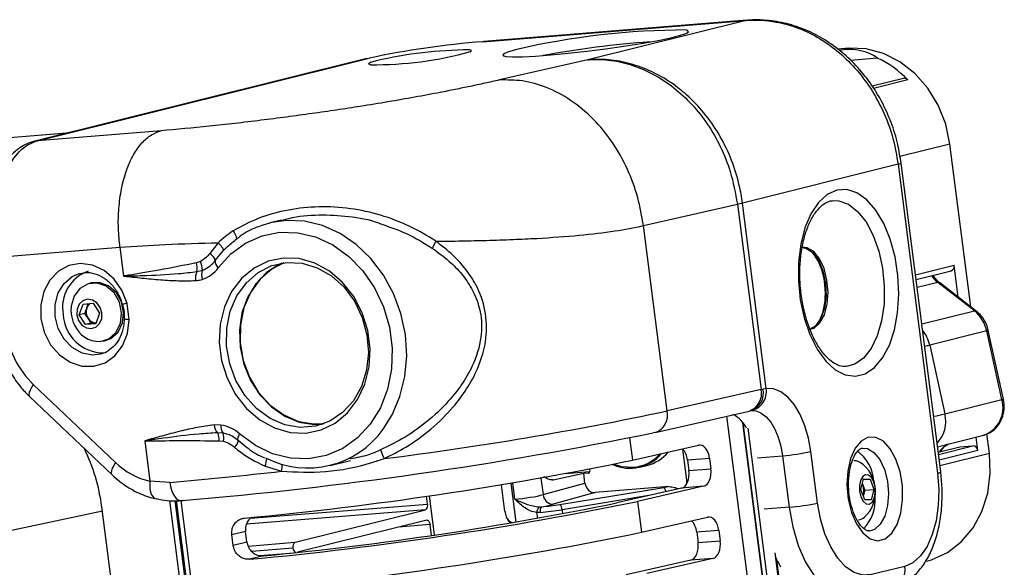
# Model space of a CAD drawing. Header units: millimetres. Extents: x 9 to 583, y 10 to 410.
# Tile 56 of 122: x 277 to 296, y 126 to 137. Entities that reach past the tile are written whole.
import ezdxf

# ---------------------------------------------------------------- set-up
doc = ezdxf.new("R2010")
doc.units = ezdxf.units.MM

msp = doc.modelspace()

# ---------------------------------------------------------------- linework, layer by layer
at = {"color": 7, "linetype": 'Continuous', "lineweight": 25}
for p, q in [((285.6311, 136.2544), (290.6843, 136.6616)), ((290.7028, 136.6646), (285.6496, 136.2575)), ((290.6843, 136.6616), (287.649, 135.9059)), ((290.7028, 136.6646), (290.6843, 136.6616)), ((285.6496, 136.2575), (285.6311, 136.2544)), ((292.6598, 136.127), (292.4482, 136.11)), ((292.4708, 136.0942), (292.5555, 136.1011)), ((292.5555, 136.1011), (292.6598, 136.127)), ((283.4005, 135.9304), (277.0274, 134.3436)), ((277.0735, 134.3512), (283.4466, 135.9379)), ((283.4005, 135.9304), (283.4466, 135.9379)), ((283.524, 135.8125), (283.5229, 135.8126)), ((287.649, 135.9059), (285.9489, 135.5181)), ((293.2121, 135.9365), (292.6904, 135.8945)), ((293.711, 135.547), (293.1079, 135.3968)), ((277.639, 134.4959), (185.5669, 127.0769)), ((279.4496, 134.5426), (277.0735, 134.3512)), ((277.0274, 134.3436), (277.0735, 134.3512)), ((294.9996, 131.1611), (294.6003, 134.2846)), ((293.6048, 133.8988), (290.615, 133.1544)), ((293.6048, 133.8988), (294.3635, 127.9636)), ((294.4228, 127.9871), (293.664, 133.9223)), ((288.7137, 132.7198), (290.5177, 133.1312)), ((290.5177, 133.1312), (290.9729, 129.5701)), ((291.0706, 129.5906), (290.615, 133.1544)), ((292.3049, 133.1933), (292.3372, 133.1983)), ((292.3283, 133.1986), (292.3557, 133.2017)), ((281.7653, 132.8273), (281.5395, 132.7711)), ((289.1689, 129.1586), (288.7137, 132.7198)), ((280.5482, 132.3909), (280.3847, 132.186)), ((276.2834, 132.1131), (278.6595, 132.3045)), ((278.6595, 132.3045), (278.7303, 131.7506)), ((280.4893, 132.0503), (280.6389, 132.2321)), ((280.2042, 132.0332), (280.1299, 132.0073)), ((277.8747, 131.7975), (277.8957, 131.8032)), ((280.1398, 131.8372), (280.2424, 131.8616)), ((293.9499, 131.6863), (294.6224, 131.8537)), ((294.7607, 131.3462), (294.6826, 131.9575)), ((278.1078, 131.619), (278.0681, 131.6091)), ((295.0709, 131.0823), (294.366, 131.6283)), ((295.1068, 131.0781), (294.4019, 131.6241)), ((277.8785, 131.0073), (277.9506, 131.213)), ((277.9506, 131.213), (278.1455, 131.2287)), ((277.987, 131.0343), (278.0231, 131.1371)), ((278.0231, 131.1371), (278.0525, 131.2212)), ((278.1455, 131.2287), (278.2682, 131.0387)), ((278.8379, 130.9092), (278.7973, 131.2269)), ((277.987, 131.0343), (277.8785, 131.0073)), ((278.0012, 130.8173), (277.8785, 131.0073)), ((278.0483, 130.9393), (277.987, 131.0343)), ((278.1097, 130.8443), (278.0483, 130.9393)), ((278.2682, 131.0387), (278.1961, 130.833)), ((278.1097, 130.8443), (278.0012, 130.8173)), ((278.1961, 130.833), (278.0012, 130.8173)), ((278.2027, 130.8518), (278.1097, 130.8443)), ((295.3068, 130.698), (294.2116, 130.4253)), ((295.5961, 129.378), (295.3068, 130.698)), ((295.6262, 129.3866), (295.337, 130.7066)), ((278.3436, 130.5029), (278.3832, 130.5127)), ((294.2116, 130.4253), (294.5008, 129.1053)), ((278.5753, 128.1689), (276.9953, 129.669)), ((290.9729, 129.5701), (289.1689, 129.1586)), ((291.0706, 129.5906), (291.0108, 129.5789)), ((276.9285, 129.4309), (278.5085, 127.9308)), ((294.5008, 129.1053), (295.5961, 129.378)), ((288.9398, 128.7461), (290.7438, 129.1576)), ((290.7438, 129.1576), (290.7768, 129.1652)), ((290.3102, 129.0587), (292.4631, 112.2173)), ((280.5986, 128.889), (280.4666, 128.8906)), ((290.6219, 128.9358), (292.7495, 112.2931)), ((292.7512, 112.302), (290.6253, 128.9315)), ((292.8609, 112.111), (290.7237, 128.8284)), ((280.6422, 128.734), (280.5357, 128.74)), ((288.9398, 128.7461), (288.9015, 128.7404)), ((294.3607, 128.4729), (295.2454, 128.6932)), ((295.1378, 128.3964), (295.1044, 128.658)), ((295.3591, 128.3494), (295.312, 128.7177)), ((279.135, 128.5851), (279.2344, 127.8077)), ((280.5673, 128.5859), (280.6463, 128.5754)), ((288.5019, 128.2133), (289.7686, 128.5022)), ((292.8983, 128.4435), (292.9216, 128.4471)), ((294.3744, 128.3652), (294.7876, 128.4681)), ((294.7876, 128.4681), (295.0408, 128.4885)), ((282.6992, 128.1133), (283.0889, 128.2103)), ((289.9851, 128.2462), (289.5616, 128.2121)), ((289.5616, 128.2121), (289.5869, 128.0142)), ((289.9851, 128.2462), (290.0104, 128.0484)), ((291.3858, 128.2997), (291.5122, 127.3105)), ((292.0584, 127.3896), (291.9319, 128.3788)), ((281.4466, 128.098), (281.7634, 128.0008)), ((287.6769, 128.0398), (287.6814, 128.0046)), ((288.1474, 128.1355), (288.2748, 128.0964)), ((288.6465, 128.0788), (288.7821, 128.1126)), ((289.5869, 128.0142), (290.0104, 128.0484)), ((287.5684, 127.9555), (286.9821, 127.8316)), ((287.681, 127.9901), (287.2188, 127.9528)), ((287.6527, 127.9623), (287.5684, 127.9555)), ((287.5915, 127.7746), (287.5684, 127.9555)), ((292.8921, 127.6524), (292.9424, 127.8517)), ((292.9397, 127.8413), (293.0656, 127.8515)), ((292.9424, 127.8517), (293.0656, 127.8515)), ((293.0656, 127.8515), (293.1386, 127.6518)), ((279.6153, 127.7855), (279.2344, 127.8077)), ((285.9816, 127.7401), (286.047, 127.2283)), ((286.7867, 127.5511), (287.5915, 127.7746)), ((287.1088, 127.3637), (289.1054, 127.6895)), ((289.2041, 127.7047), (287.7855, 127.5903)), ((289.4462, 127.6767), (288.2054, 127.3937)), ((289.8698, 127.7109), (288.603, 127.4219)), ((289.8698, 127.7109), (289.4462, 127.6767)), ((292.9651, 127.4527), (292.8921, 127.6524)), ((292.9266, 127.7375), (292.9185, 127.7572)), ((292.9189, 127.7585), (292.9266, 127.7375)), ((292.9266, 127.7375), (292.9631, 127.6376)), ((292.9631, 127.6376), (293.1386, 127.6518)), ((293.1386, 127.6518), (293.0883, 127.4524)), ((284.5658, 127.3713), (284.5464, 127.523)), ((284.5993, 127.5305), (284.6956, 126.7767)), ((287.7855, 127.5903), (286.9807, 127.3669)), ((292.9363, 127.5316), (292.938, 127.5379)), ((292.938, 127.5379), (292.9363, 127.5314)), ((292.9631, 127.6376), (292.938, 127.5379)), ((286.1395, 66.0859), (278.3117, 127.3174)), ((287.2277, 67.9097), (279.6178, 127.4375)), ((279.7141, 127.4385), (287.2516, 68.4774)), ((287.2605, 68.6533), (279.7455, 127.4388)), ((286.7144, 127.3162), (286.7611, 127.3185)), ((288.603, 127.4219), (288.6789, 126.8284)), ((293.0883, 127.4524), (292.9651, 127.4527)), ((282.023, 126.6361), (284.5263, 127.2594)), ((286.7331, 127.2078), (286.6687, 127.2063)), ((288.6789, 126.8284), (289.9456, 127.1173)), ((284.5516, 127.0616), (282.0685, 126.4433)), ((284.6428, 126.7691), (284.6164, 126.9756)), ((281.0735, 126.8416), (280.8093, 126.7759)), ((280.8346, 126.578), (280.8093, 126.7759)), ((281.0988, 126.6438), (281.0735, 126.8416)), ((290.1622, 126.8613), (289.7387, 126.8272)), ((289.7387, 126.8272), (289.7639, 126.6294)), ((290.1622, 126.8613), (290.1875, 126.6635)), ((280.8346, 126.578), (281.0988, 126.6438)), ((289.7639, 126.6294), (290.1875, 126.6635)), ((281.4202, 126.375), (281.1537, 126.3086)), ((281.3388, 126.3807), (281.9351, 126.4288)), ((290.0468, 126.326), (288.7801, 126.0371)), ((290.0468, 126.326), (289.6233, 126.2919)), ((294.1013, 104.2138), (291.2727, 126.3397)), ((289.6233, 126.2919), (288.3825, 126.0088)), ((293.7314, 126.1731), (293.0952, 126.0147))]:
    msp.add_line(p, q, dxfattribs=at)
at = {"color": 8, "linetype": 'Continuous', "lineweight": 25}
for p, q in [((293.7894, 135.5211), (293.1321, 135.3575)), ((277.6345, 134.4948), (185.5577, 127.0754)), ((294.6003, 134.2846), (293.64, 134.0455)), ((293.9389, 131.7724), (294.6826, 131.9575)), ((294.366, 131.6283), (293.9699, 131.5297)), ((294.0593, 130.8304), (295.0709, 131.0823)), ((288.4471, 128.6413), (288.5019, 128.2133)), ((289.5451, 127.8304), (289.4692, 128.4245)), ((294.3797, 128.3239), (295.0408, 128.4885)), ((290.9039, 128.2609), (291.3858, 128.2997)), ((295.1378, 128.3964), (294.3941, 128.2112)), ((294.4068, 128.1123), (295.3591, 128.3494)), ((286.7461, 127.8682), (286.7867, 127.5511)), ((287.6809, 127.99), (287.2178, 127.9526)), ((287.6527, 127.9623), (287.6599, 127.9638)), ((286.1657, 127.77), (286.2616, 127.0198)), ((286.2455, 127.4627), (286.2054, 127.7766)), ((288.8195, 127.5338), (287.1505, 127.2614)), ((279.8306, 127.4396), (287.2873, 69.1109)), ((281.169, 127.0976), (284.5658, 127.3713)), ((291.5122, 127.3105), (291.0304, 127.2717)), ((275.4005, 126.6187), (278.322, 127.2369)), ((284.5263, 127.2594), (281.0903, 126.9825)), ((286.6833, 127.0924), (286.6687, 127.2063)), ((287.1505, 127.2614), (287.161, 127.1793)), ((284.6164, 126.9756), (284.0103, 126.9268)), ((281.1221, 126.5635), (282.023, 126.6361)), ((281.9835, 126.5242), (281.1899, 126.4603)), ((294.0859, 104.2125), (291.2449, 126.4353))]:
    msp.add_line(p, q, dxfattribs=at)
at = {"color": 7, "linetype": 'Continuous', "lineweight": 25, "flags": 128}
for points in [[(286.0355, 135.9807), (286.0716, 135.9725), (286.1983, 135.9631), (286.3906, 135.9645), (286.6405, 135.9766), (286.9378, 135.999), (287.2703, 136.0306), (287.6245, 136.0703), (287.9858, 136.1163), (288.3394, 136.1668), (288.6708, 136.2198), (288.9666, 136.273), (289.2145, 136.3243), (289.4044, 136.3716), (289.5286, 136.4129), (289.5568, 136.4264)], [(294.6003, 134.2846), (294.5186, 134.668), (294.3751, 135.0314), (294.1754, 135.3608), (293.9272, 135.6437), (293.64, 135.8692), (293.3249, 136.0285), (292.9939, 136.1155), (292.6598, 136.127)], [(292.4253, 133.401), (292.241, 133.3175), (292.0736, 133.1645), (291.9299, 132.9483), (291.8157, 132.6778), (291.7359, 132.3639), (291.6936, 132.0196), (291.6906, 131.659), (291.727, 131.2968), (291.8012, 130.9479), (291.9104, 130.6264), (292.05, 130.3457), (292.2142, 130.1172), (292.3964, 129.9502), (292.5891, 129.8516), (292.7845, 129.8254), (292.9744, 129.8726), (293.1512, 129.9915), (293.3076, 130.177), (293.4372, 130.4216), (293.5346, 130.7154), (293.596, 131.0461), (293.6188, 131.4004), (293.602, 131.7637), (293.5464, 132.1211), (293.4542, 132.458), (293.3292, 132.7606), (293.1765, 133.0166), (293.0024, 133.2154), (292.814, 133.3489), (292.619, 133.4116), (292.4253, 133.401)], [(280.549, 131.9104), (280.7903, 132.1779), (281.0736, 132.3849), (281.3892, 132.5244), (281.7263, 132.5916), (282.0733, 132.5842), (282.4183, 132.5024), (282.7494, 132.349), (283.0554, 132.1294), (283.3257, 131.8509), (283.551, 131.5233), (283.7237, 131.1577), (283.8377, 130.7667), (283.8892, 130.3637), (283.8765, 129.9624), (283.7999, 129.5767), (283.662, 129.2198), (283.4677, 128.904), (283.2236, 128.64), (282.938, 128.437), (282.6207, 128.3018), (282.2827, 128.2392), (281.9355, 128.2512), (281.591, 128.3375), (281.2611, 128.4951), (280.957, 128.7186)], [(280.8326, 132.6188), (280.853, 132.5849), (280.8706, 132.5524), (280.8846, 132.5227), (280.8946, 132.4969), (280.9001, 132.4763), (280.9008, 132.4616), (280.8967, 132.4534), (280.8881, 132.4521)], [(291.7529, 132.3027), (291.8311, 132.2898), (291.9611, 132.2073), (292.0752, 132.0564), (292.1622, 131.8519), (292.2136, 131.6139), (292.2244, 131.3657), (292.1934, 131.1318), (292.1237, 130.9352), (292.0222, 130.7951), (291.8988, 130.7253)], [(291.8972, 130.7223), (291.9944, 130.7525), (292.1035, 130.8508), (292.1886, 131.0081), (292.2421, 131.2102), (292.2594, 131.4393), (292.2387, 131.675), (292.1821, 131.8963), (292.0945, 132.0837), (291.9837, 132.2203), (291.8595, 132.2942), (291.7697, 132.3047)], [(278.7973, 131.2269), (278.698, 131.477), (278.5466, 131.6924), (278.3543, 131.8574), (278.135, 131.9599), (277.9047, 131.9924), (277.6803, 131.9525), (277.478, 131.8433), (277.3128, 131.6726), (277.1966, 131.4528), (277.1378, 131.2002), (277.1409, 130.9329), (277.2055, 130.6707), (277.327, 130.4325), (277.4965, 130.2358), (277.7015, 130.0949), (277.9273, 130.0202), (278.1572, 130.0169), (278.3746, 130.0855), (278.5635, 130.2209), (278.7101, 130.4131), (278.8039, 130.6483), (278.8379, 130.9092)], [(281.8001, 132.0979), (281.5065, 132.0371), (281.2352, 131.9055), (280.998, 131.7088), (280.8052, 131.4556), (280.6653, 131.157), (280.5844, 130.826), (280.566, 130.4771), (280.6109, 130.1255), (280.7172, 129.7866), (280.8803, 129.4753), (281.0929, 129.2051), (281.3458, 128.9878), (281.628, 128.833), (281.9271, 128.7473), (282.2301, 128.7346), (282.5236, 128.7954), (282.7949, 128.927), (283.0322, 129.1237), (283.2249, 129.3769), (283.3649, 129.6755), (283.4458, 130.0065), (283.4642, 130.3554), (283.4192, 130.707), (283.3129, 131.0458), (283.1499, 131.3572), (282.9372, 131.6274), (282.6843, 131.8447), (282.4021, 131.9995), (282.103, 132.0852), (281.8001, 132.0979)], [(281.8649, 132.0119), (282.1599, 131.9983), (282.4505, 131.9113), (282.7232, 131.755), (282.9652, 131.5368), (283.1653, 131.2667), (283.314, 130.9575), (283.4044, 130.6235), (283.4323, 130.2805), (283.3963, 129.9445), (283.2982, 129.6311), (283.1426, 129.355), (282.9366, 129.1291), (282.6901, 128.9641), (282.4143, 128.8675), (282.1224, 128.844), (281.8279, 128.8946), (281.5445, 129.017), (281.2857, 129.2054), (281.0633, 129.451), (280.8879, 129.7423), (280.7676, 130.0658), (280.7082, 130.4063), (280.7122, 130.7478), (280.7796, 131.0745), (280.9072, 131.3709), (281.0891, 131.6234), (281.3167, 131.82), (281.5794, 131.9516), (281.8649, 132.0119)], [(281.7707, 132.0004), (281.7145, 131.975), (281.4724, 131.8187), (281.2677, 131.6044), (281.1092, 131.3417), (281.0041, 131.0419), (280.9568, 130.7182), (280.9695, 130.3847), (281.0415, 130.0559), (281.1697, 129.7464), (281.3486, 129.4695), (281.5703, 129.2374), (281.825, 129.0602), (282.1018, 128.9457), (282.3885, 128.8988), (282.5421, 128.9024)], [(281.8097, 132.0053), (281.5775, 131.8849), (281.3499, 131.6883), (281.168, 131.4359), (281.0404, 131.1394), (280.973, 130.8127), (280.9689, 130.4712), (281.0284, 130.1307), (281.1487, 129.8073), (281.3241, 129.5159), (281.5464, 129.2703), (281.8053, 129.0819), (282.0886, 128.9595), (282.3832, 128.9089), (282.5822, 128.9168)], [(278.2779, 130.4921), (278.4468, 130.5442), (278.5831, 130.6654), (278.6685, 130.8393), (278.6914, 131.0425), (278.6487, 131.2476), (278.5462, 131.4267), (278.3978, 131.5558), (278.2234, 131.6173), (278.0466, 131.6031), (277.8914, 131.515), (277.7786, 131.3648), (277.7235, 131.173), (277.72, 131.0759)], [(278.3832, 130.5127), (278.4864, 130.5541), (278.6228, 130.6753), (278.7082, 130.8492), (278.7311, 131.0524), (278.6884, 131.2574), (278.5859, 131.4366), (278.4374, 131.5656), (278.263, 131.6272), (278.1078, 131.619)], [(278.1094, 130.7411), (278.1987, 130.7699), (278.2689, 130.8373), (278.3093, 130.933), (278.3139, 131.0424), (278.2818, 131.1488), (278.2179, 131.236), (278.1321, 131.2909), (278.0373, 131.3049), (277.948, 131.276), (277.8778, 131.2086), (277.8374, 131.113), (277.8329, 131.0036), (277.865, 130.8972), (277.9288, 130.8099), (278.0146, 130.7551), (278.1094, 130.7411)], [(291.9319, 128.3788), (291.8858, 128.6352), (291.8154, 128.876), (291.7233, 129.0928), (291.6127, 129.2778), (291.4875, 129.4245), (291.3522, 129.5277), (291.2116, 129.5837), (291.0706, 129.5906)], [(280.957, 128.7186), (280.9442, 128.6967), (280.9339, 128.6757), (280.9262, 128.6562), (280.9214, 128.6385), (280.9194, 128.623), (280.9205, 128.6101), (280.9244, 128.6), (280.9313, 128.5929)], [(293.0323, 128.6528), (292.8963, 128.5811), (292.7798, 128.4413), (292.6913, 128.2439), (292.6376, 128.0034), (292.6225, 127.7377), (292.6471, 127.4666), (292.7097, 127.21), (292.8057, 126.9871), (292.9278, 126.8143), (293.067, 126.7046), (293.2131, 126.666), (293.3551, 126.7013), (293.4826, 126.808), (293.586, 126.9782), (293.6578, 127.1993), (293.6926, 127.4547), (293.6877, 127.7257), (293.6437, 127.992), (293.5637, 128.234), (293.4536, 128.4337), (293.3217, 128.5763), (293.1777, 128.6512), (293.0323, 128.6528)], [(294.1547, 126.2727), (294.2487, 126.2996), (294.5509, 126.4377), (294.8193, 126.644), (295.0436, 126.9106), (295.2152, 127.2274), (295.3274, 127.582), (295.376, 127.9608), (295.3591, 128.3494)], [(288.2748, 128.0964), (288.2874, 128.0934), (288.5212, 128.0765)], [(292.8765, 128.1677), (292.8063, 128.1991), (292.7552, 128.203)], [(292.8917, 127.5102), (292.9356, 127.4267), (292.9916, 127.3775), (293.0513, 127.3701), (293.1054, 127.4056), (293.1459, 127.4787), (293.1664, 127.5781), (293.164, 127.6888), (293.139, 127.7939), (293.0951, 127.8774), (293.0391, 127.9266), (292.9794, 127.934), (292.9253, 127.8985), (292.8848, 127.8254), (292.8643, 127.726), (292.8667, 127.6153), (292.8917, 127.5102)], [(294.3635, 127.9636), (294.387, 127.6508), (294.3774, 127.3421), (294.3353, 127.0492), (294.2622, 126.7836), (294.1609, 126.5553), (294.0353, 126.3731), (293.8903, 126.244), (293.7314, 126.1731)], [(279.6153, 127.7855), (279.6288, 127.7092), (279.649, 127.6379), (279.6752, 127.5741), (279.7064, 127.5204), (279.7413, 127.4788), (279.7786, 127.4509), (279.8169, 127.4379), (279.8547, 127.4401)], [(293.0952, 126.0147), (292.9285, 126.0046), (292.7604, 126.0557), (292.5975, 126.166), (292.4458, 126.3313), (292.3114, 126.5453), (292.1993, 126.7998), (292.1139, 127.0849), (292.0584, 127.3896)], [(284.5516, 127.0616), (284.562, 127.0622), (284.5725, 127.059), (284.5827, 127.0521), (284.5922, 127.0418), (284.6006, 127.0284), (284.6076, 127.0125), (284.6129, 126.9947), (284.6164, 126.9756)], [(291.2829, 126.2858), (291.319, 126.2141), (291.3463, 126.1639)]]:
    msp.add_lwpolyline(points, dxfattribs=at)
at = {"color": 8, "linetype": 'Continuous', "lineweight": 25, "flags": 128}
for points in [[(289.5568, 136.4264), (289.582, 136.4466), (289.5623, 136.4713), (289.5324, 136.4787)], [(285.3948, 136.0627), (285.4049, 136.0683), (285.4068, 136.0889), (285.3704, 136.0968)], [(286.2795, 136.1038), (286.1217, 136.0593), (286.0324, 136.0216), (286.0155, 135.9922), (286.0355, 135.9807)], [(283.5794, 135.8862), (283.4699, 135.8537), (283.4312, 135.8287), (283.4661, 135.8129), (283.4693, 135.8125)], [(292.3557, 133.2017), (292.466, 133.1972), (292.651, 133.1305), (292.8281, 132.9925), (292.9892, 132.7898), (293.1267, 132.5317), (293.2341, 132.2304), (293.3065, 131.9), (293.3404, 131.5558), (293.3343, 131.214), (293.2884, 130.8906), (293.2049, 130.6006), (293.0878, 130.3578), (292.9424, 130.1733), (292.7756, 130.0558), (292.6138, 130.0121)], [(283.7182, 128.8114), (283.8879, 129.082), (284.0382, 129.4352), (284.1321, 129.818), (284.1669, 130.219), (284.1417, 130.6267), (284.0571, 131.0289), (283.9157, 131.4139), (283.7216, 131.7704), (283.4804, 132.0879), (283.1993, 132.3571), (282.8865, 132.5702), (282.5512, 132.7208), (282.2032, 132.8045), (281.8528, 132.8189), (281.5395, 132.7711)], [(278.2881, 130.2521), (278.1355, 130.2337), (277.9335, 130.2715), (277.7452, 130.3759), (277.5872, 130.5376), (277.4734, 130.7425), (277.414, 130.9725), (277.414, 131.2073), (277.4736, 131.4261), (277.5874, 131.6098), (277.7455, 131.7421), (277.8747, 131.7975)], [(278.8379, 130.9092), (278.8066, 130.9133), (278.7805, 130.9182), (278.7607, 130.9237), (278.7478, 130.9298), (278.7424, 130.936), (278.7422, 130.9375)], [(276.9953, 129.669), (276.9597, 129.6117), (276.9335, 129.5585), (276.9177, 129.5116), (276.9129, 129.4728), (276.9193, 129.4435), (276.9285, 129.4309)], [(290.7839, 129.1666), (290.8713, 129.1603), (290.9717, 129.1203), (291.0684, 129.0466), (291.1578, 128.9418), (291.2368, 128.8097), (291.3026, 128.6548), (291.3528, 128.4828), (291.3858, 128.2997)], [(292.9216, 128.4471), (293.0163, 128.4368), (293.1415, 128.3624), (293.2532, 128.2246), (293.3415, 128.0358), (293.3985, 127.8127), (293.4193, 127.5752), (293.4019, 127.3443), (293.348, 127.1406), (293.2622, 126.9821), (293.1523, 126.883), (293.0534, 126.8525)], [(278.5753, 128.1689), (278.5397, 128.1116), (278.5135, 128.0584), (278.4977, 128.0115), (278.4929, 127.9727), (278.4993, 127.9434), (278.5086, 127.9307)], [(289.5451, 127.8304), (289.5626, 127.832), (289.5755, 127.8333)], [(279.2344, 127.8077), (279.2309, 127.7327), (279.2357, 127.6627), (279.2483, 127.6002), (279.2685, 127.5476), (279.2954, 127.5071), (279.3279, 127.4801), (279.3558, 127.4692)], [(291.5122, 127.3105), (291.5816, 126.9295), (291.6884, 126.5732), (291.8285, 126.2551), (291.9966, 125.9876), (292.1861, 125.7809), (292.3898, 125.643), (292.5999, 125.5792), (292.7159, 125.5767)]]:
    msp.add_lwpolyline(points, dxfattribs=at)
at = {"color": 7, "linetype": 'Continuous', "lineweight": 25}
for centre, radius, start, end in [((289.5575, 121.9622), 14.5166, 90.0989, 103.05019), ((286.8996, 119.8038), 16.4995, 94.40938, 102.08034), ((283.5447, 142.7653), 6.9532, 269.37838, 285.43133), ((285.4291, 127.876), 8.221, 90.40921, 103.00306), ((292.4264, 134.2357), 1.8735, 43.32322, 65.20629), ((293.728, 135.4667), 0.082, 41.56417, 101.99629), ((289.3906, 138.086), 5.0814, 282.81585, 283.94395), ((280.2852, 132.0012), 0.2099, 13.5235, 61.6878), ((279.7376, 131.8992), 0.407, 351.24012, 15.40146), ((279.897, 131.8748), 0.3457, 357.8101, 27.26531), ((280.6323, 132.0287), 0.1447, 171.40799, 234.82087), ((278.2837, 131.1528), 0.7271, 108.56319, 191.21281), ((280.4185, 131.7038), 0.309, 154.41523, 187.44613), ((280.4862, 131.772), 0.2598, 159.8238, 199.23544), ((280.0544, 132.2666), 0.6094, 287.81957, 324.24005), ((294.5946, 131.9392), 0.0899, 287.98946, 11.78653), ((278.3898, 131.1018), 0.6703, 182.21532, 187.28508), ((278.2414, 131.0645), 0.2301, 161.6006, 212.96956), ((278.1856, 131.083), 0.1713, 124.56886, 161.57984), ((294.6543, 130.5619), 0.6666, 11.77643, 51.31845), ((278.3448, 131.05), 0.7753, 182.85275, 270.38471), ((278.3898, 131.1018), 0.6703, 187.28508, 205.74646), ((278.2013, 131.0293), 0.1774, 210.4769, 270.47168), ((278.2674, 130.976), 1.8239, 186.91986, 225.77608), ((278.2725, 131.0228), 0.5307, 203.56806, 270.59011), ((290.7088, 129.5273), 0.3673, 279.68273, 9.91682), ((289.7069, 135.1224), 5.6948, 282.84474, 283.23603), ((275.6024, 193.0834), 65.3485, 277.147847, 281.98192), ((290.1427, 128.5469), 0.6198, 26.77833, 61.96848), ((280.7236, 128.9173), 0.2584, 185.93447, 223.35708), ((280.8102, 128.8649), 0.213, 173.52201, 217.93583), ((280.4959, 128.2106), 0.6861, 47.77275, 81.39197), ((282.268, 129.8444), 1.7805, 242.88604, 324.5385), ((273.5051, 203.7366), 76.5603, 274.757312, 281.601355), ((280.2322, 128.5975), 0.3353, 358.01511, 25.14306), ((280.3659, 128.6476), 0.2895, 345.56365, 17.36413), ((280.7282, 128.6191), 0.2048, 310.32937, 352.64675), ((274.802, 126.8698), 3.5382, 7.26868, 26.33061), ((284.9864, 128.8411), 1.3883, 198.06044, 205.5311), ((295.0397, 128.3902), 0.0983, 3.6184, 89.35319), ((274.6085, 195.6977), 68.8997, 275.366585, 281.633265), ((288.4547, 128.8476), 0.7905, 245.15966, 320.13526), ((288.4531, 128.8484), 0.7749, 275.04545, 318.44922), ((288.5867, 128.8814), 0.7932, 284.26124, 319.97114), ((291.0687, 132.4124), 4.1249, 274.40938, 282.08034), ((292.3318, 127.7422), 0.8125, 5.39086, 53.03428), ((279.5581, 129.1802), 1.4102, 225.82074, 256.72934), ((292.5034, 127.6108), 0.6703, 313.03522, 56.17845), ((272.3504, 211.0726), 83.6034, 274.985155, 276.464697), ((292.5932, 127.6184), 0.354, 346.86305, 19.65622), ((286.9846, 127.5652), 0.1984, 184.09371, 268.87788), ((292.3422, 127.4579), 0.8251, 316.75417, 3.46902), ((274.7096, 194.9063), 68.8997, 275.366585, 281.633265), ((275.2831, 190.3569), 64.2756, 275.47903, 281.598172), ((284.4698, 127.3423), 0.1003, 304.28922, 16.82038), ((286.7912, 127.2198), 0.1232, 128.56871, 186.31662), ((286.838, 127.2402), 0.1098, 134.50456, 197.15542), ((287.0074, 127.2628), 0.143, 359.45739, 44.87309), ((291.1951, 131.4232), 4.1249, 274.40938, 282.08034), ((292.8256, 127.2583), 0.1928, 276.31601, 314.55429), ((274.7855, 194.3128), 68.8997, 275.366585, 281.633265), ((282.0795, 126.5533), 0.1003, 124.28922, 196.82038), ((282.0867, 126.5263), 0.1032, 181.14419, 237.48289)]:
    msp.add_arc(centre, radius, start, end, dxfattribs=at)
at = {"color": 8, "linetype": 'Continuous', "lineweight": 25}
for centre, radius, start, end in [((290.1351, 117.9477), 18.3475, 94.04839, 100.52177), ((293.6001, 133.9965), 0.0978, 272.75313, 310.7964), ((294.6869, 132.0383), 0.5206, 212.28719, 231.94666), ((294.38, 131.5921), 0.0389, 55.58996, 111.06696), ((279.0734, 130.1242), 1.1367, 104.0594, 108.72554), ((295.0849, 131.046), 0.0389, 55.63488, 111.06206), ((293.5382, 130.2804), 0.6889, 12.14188, 38.89645), ((295.2728, 130.8748), 0.1801, 280.90317, 290.89945), ((292.9564, 135.5623), 5.2882, 282.645, 283.73143), ((290.6316, 129.4898), 0.3507, 288.67366, 13.23608), ((290.6655, 129.5012), 0.354, 288.31347, 12.67633), ((295.0655, 129.2175), 0.5543, 288.94198, 16.83677), ((295.562, 129.5549), 0.1801, 280.90439, 290.8974), ((288.8275, 129.0783), 0.3507, 288.67366, 13.23608), ((292.573, 137.119), 8.2422, 281.99566, 283.52669), ((293.91, 128.9543), 0.6099, 316.55417, 14.33885), ((294.8074, 128.1121), 0.4842, 122.89826, 147.64559), ((281.0344, 128.2628), 0.444, 338.20227, 358.22779), ((281.0432, 128.1601), 0.7375, 347.5289, 358.00837), ((294.3582, 128.0633), 0.0998, 273.03531, 310.27602), ((289.0371, 127.6078), 0.1065, 359.94066, 50.11206), ((293.3795, 126.0997), 0.3595, 287.98946, 11.78653)]:
    msp.add_arc(centre, radius, start, end, dxfattribs=at)
at = {"color": 7, "linetype": 'Continuous', "lineweight": 25}
for centre, major_axis, ratio, start_param, end_param in [((291.7653, 133.863), (1.4274, 2.0872), 0.5739264, 6.2668593, 6.7178861), ((291.7996, 131.5108), (-0.0658, 0.791), 0.5102315, 3.2248044, 6.2818467), ((289.383, 128.1713), (-0.021, 0.2993), 0.6060551, 4.8062512, 5.6763831), ((289.8065, 128.2055), (-0.021, 0.2993), 0.6060551, 4.8062512, 6.3770475), ((289.8318, 128.0076), (-0.021, 0.2993), 0.6060551, 3.2354549, 4.8062512), ((287.6477, 128.0019), (-0.0097, 0.0388), 0.8432252, 3.0025522, 4.5730439), ((289.4083, 127.9735), (-0.021, 0.2993), 0.6060551, 3.2354549, 4.8062512), ((287.7603, 127.7882), (-0.0482, 0.1941), 0.8433655, 1.4334916, 3.0039833), ((289.2467, 127.6658), (0.4954, 0.068), 0.0888182, 1.6445559, 1.8477917), ((286.4528, 127.525), (0.3961, 0.0563), 0.0961669, 4.1479667, 5.7013098), ((286.4799, 127.3276), (0.5944, 0.0817), 0.0888182, 5.1927357, 5.7018308), ((286.9675, 127.3874), (0.4954, 0.068), 0.0888182, 4.2702903, 4.9893844), ((286.9811, 127.2887), (0.5946, 0.0807), 0.0863674, 4.2704484, 4.9895425), ((289.9836, 126.8206), (-0.021, 0.2993), 0.6060551, 4.8062512, 6.3770475), ((289.56, 126.7865), (-0.021, 0.2993), 0.6060551, 4.8062512, 5.7259869), ((289.5853, 126.5886), (-0.021, 0.2993), 0.6060551, 3.2354549, 4.8062512), ((290.0089, 126.6227), (-0.021, 0.2993), 0.6060551, 3.2354549, 4.8062512)]:
    msp.add_ellipse(centre, major_axis=major_axis, ratio=ratio, start_param=start_param, end_param=end_param, dxfattribs=at)
at = {"color": 8, "linetype": 'Continuous', "lineweight": 25}
for centre, major_axis, ratio, start_param, end_param in [((286.4868, 127.7711), (0.4966, 0.0588), 0.0593812, 0.0636336, 0.3539548), ((289.1232, 127.7964), (-0.1208, 0.4853), 0.843172, 4.4474487, 4.5741868)]:
    msp.add_ellipse(centre, major_axis=major_axis, ratio=ratio, start_param=start_param, end_param=end_param, dxfattribs=at)
at = {"color": 7, "linetype": 'Continuous', "lineweight": 25}
for points, knots in [([(290.6843, 136.6616), (290.6843, 136.6616), (290.8751, 136.677), (291.2153, 136.6599), (291.6916, 136.5256), (292.1023, 136.3266), (292.4829, 136.0518), (292.8239, 135.7121), (293.1145, 135.3145), (293.3473, 134.8722), (293.5198, 134.3961), (293.5764, 134.0645), (293.6048, 133.8988)], [0, 0, 0, 0, 0.0000025, 0.1438366, 0.2511665, 0.3584953, 0.4655508, 0.5726047, 0.6794257, 0.7862451, 0.8931228, 1, 1, 1, 1]), ([(293.6615, 133.9224), (293.6436, 134.0407), (293.6036, 134.306), (293.479, 134.7036), (293.2993, 135.1042), (293.0718, 135.4729), (292.8024, 135.8037), (292.4944, 136.0898), (292.1563, 136.3254), (291.794, 136.5036), (291.4148, 136.623), (291.0658, 136.6729), (290.8197, 136.6741), (290.7142, 136.6652), (290.6971, 136.6638)], [0, 0, 0, 0, 0.0768592, 0.1723981, 0.2662481, 0.3595252, 0.4536368, 0.5468876, 0.6406537, 0.7338822, 0.8267088, 0.91998, 0.9869597, 1, 1, 1, 1]), ([(290.615, 133.1544), (290.615, 133.1544), (290.6007, 133.2668), (290.5517, 133.5453), (290.4173, 133.978), (290.2014, 134.434), (289.9232, 134.8458), (289.6161, 135.1781), (289.2794, 135.4528), (288.9195, 135.6674), (288.5123, 135.8272), (288.0969, 135.9129), (287.8076, 135.9195), (287.6567, 135.9066), (287.649, 135.9059)], [0, 0, 0, 0, 0.0000025, 0.0722508, 0.1795557, 0.2868629, 0.3936549, 0.5004516, 0.5843303, 0.6862822, 0.7882345, 0.8913677, 0.9944441, 1, 1, 1, 1]), ([(287.649, 135.9059), (287.6569, 135.9065), (287.8083, 135.9185), (288.0974, 135.9077), (288.5131, 135.8102), (288.9218, 135.6319), (289.3054, 135.3788), (289.6528, 135.0543), (289.9564, 134.6703), (290.203, 134.2361), (290.4112, 133.7228), (290.4794, 133.3438), (290.5177, 133.1312)], [0, 0, 0, 0, 0.0058932, 0.1127108, 0.2195852, 0.3263072, 0.4330285, 0.5405819, 0.6481359, 0.7555239, 0.8629125, 1, 1, 1, 1]), ([(285.9489, 135.5181), (285.8566, 135.4973), (285.6765, 135.4567), (285.3924, 135.3958), (285.1063, 135.3368), (284.7566, 135.2677), (284.3313, 135.1883), (283.8168, 135.0985), (283.3113, 135.0161), (282.8219, 134.941), (282.3477, 134.8722), (281.8618, 134.8057), (281.363, 134.7417), (280.8659, 134.6824), (280.2042, 134.6093), (279.752, 134.5693), (279.4496, 134.5426)], [0, 0, 0, 0, 0.0607864, 0.1187553, 0.1740517, 0.226843, 0.3102639, 0.3909042, 0.4697701, 0.5341713, 0.5981959, 0.6646516, 0.7300617, 0.797467, 0.8645637, 1, 1, 1, 1]), ([(288.7137, 132.7198), (288.6828, 132.9002), (288.6192, 133.2719), (288.4158, 133.8156), (288.1277, 134.3318), (287.7568, 134.7843), (287.3261, 135.1432), (286.8635, 135.3867), (286.3978, 135.5202), (286.0956, 135.5188), (285.9489, 135.5181)], [0, 0, 0, 0, 0.11651603, 0.24001133, 0.36864081, 0.5, 0.63135919, 0.75998867, 0.88348397, 1, 1, 1, 1]), ([(278.6595, 132.3045), (278.6475, 132.426), (278.6227, 132.6763), (278.6336, 133.0595), (278.6844, 133.438), (278.7797, 133.7881), (278.9136, 134.087), (279.0772, 134.316), (279.2575, 134.4745), (279.3868, 134.5204), (279.4496, 134.5426)], [0, 0, 0, 0, 0.116516, 0.2400113, 0.3686408, 0.5, 0.6313592, 0.7599887, 0.883484, 1, 1, 1, 1]), ([(277.0186, 134.3408), (276.9938, 134.3339), (276.9405, 134.319), (276.8159, 134.2663), (276.6561, 134.1645), (276.4821, 133.9873), (276.3328, 133.7623), (276.2121, 133.489), (276.1248, 133.1766), (276.0745, 132.8375), (276.0624, 132.4859), (276.0787, 132.2428), (276.0944, 132.1205), (276.0952, 132.1143)], [0, 0, 0, 0, 0.0348148, 0.0747544, 0.1780406, 0.2828729, 0.395626, 0.5132979, 0.6348656, 0.7550532, 0.8748358, 0.9936756, 1, 1, 1, 1]), ([(276.2834, 132.1131), (276.2834, 132.1131), (276.255, 132.3345), (276.2379, 132.7907), (276.3353, 133.4261), (276.5445, 133.94), (276.8071, 134.25), (276.9978, 134.3224), (277.0735, 134.3512)], [0, 0, 0, 0, 0.0000038, 0.2146939, 0.4293878, 0.6440816, 0.8587755, 1, 1, 1, 1]), ([(292.6131, 130.018), (292.5894, 130.0152), (292.5286, 130.0081), (292.4213, 130.0464), (292.2857, 130.136), (292.1476, 130.2835), (292.0163, 130.4864), (291.9027, 130.7333), (291.8121, 131.0156), (291.749, 131.3226), (291.7168, 131.6419), (291.717, 131.9603), (291.7494, 132.2644), (291.8117, 132.5411), (291.8999, 132.7787), (292.0074, 132.9678), (292.1256, 133.1014), (292.2261, 133.1688), (292.284, 133.1868), (292.3049, 133.1933)], [0, 0, 0, 0, 0.0394335, 0.1013145, 0.1598551, 0.2222552, 0.2838741, 0.3455976, 0.4077694, 0.4703369, 0.5331396, 0.5959997, 0.6586912, 0.7210162, 0.7827909, 0.8439053, 0.9045677, 0.9655383, 1, 1, 1, 1]), ([(284.7288, 132.419), (284.7287, 132.419), (284.5699, 132.5238), (284.2286, 132.7177), (283.6738, 132.9325), (283.0829, 133.0612), (282.4862, 133.0956), (281.8919, 133.0333), (281.3284, 132.8866), (280.9938, 132.7059), (280.8326, 132.6188)], [0, 0, 0, 0, 0.0000029, 0.1426857, 0.2893404, 0.4329023, 0.5804528, 0.7208685, 0.8655487, 1, 1, 1, 1]), ([(281.5546, 132.7703), (281.4649, 132.7455), (281.268, 132.6911), (281.053, 132.5835), (280.9401, 132.4908), (280.915, 132.4702)], [0, 0, 0, 0, 0.3941505, 0.8653485, 1, 1, 1, 1]), ([(281.768, 132.8184), (281.8125, 132.8323), (282.0419, 132.9041), (282.4794, 132.937), (283.0592, 132.9075), (283.4762, 132.8335), (283.6844, 132.751), (283.7112, 132.7403)], [0, 0, 0, 0, 0.0708838, 0.3648006, 0.6559809, 0.9556034, 1, 1, 1, 1]), ([(280.8326, 132.6188), (280.7331, 132.5474), (280.6336, 132.476), (280.5486, 132.3912), (280.5486, 132.3912)], [0, 0, 0, 0, 0.99996793, 1, 1, 1, 1]), ([(284.7286, 132.4192), (284.8942, 132.4213), (285.2232, 132.4256), (285.7196, 132.4368), (286.202, 132.4528), (286.8085, 132.481), (287.475, 132.5302), (288.1629, 132.6092), (288.5349, 132.6839), (288.7137, 132.7198)], [0, 0, 0, 0, 0.1054587, 0.2095246, 0.3255173, 0.4313535, 0.6352941, 0.8247749, 1, 1, 1, 1]), ([(278.6595, 132.3045), (278.9455, 132.3241), (279.5441, 132.3652), (280.2039, 132.3821), (280.5484, 132.3909)], [0, 0, 0, 0, 0.4778524, 1, 1, 1, 1]), ([(280.6389, 132.2321), (280.6604, 132.2547), (280.7367, 132.3346), (280.8248, 132.403), (280.8881, 132.4521)], [0, 0, 0, 0, 0.281824, 1, 1, 1, 1]), ([(283.7337, 128.2428), (283.8752, 128.3137), (284.1939, 128.4736), (284.645, 128.8049), (285.0322, 129.1852), (285.3268, 129.5779), (285.5644, 130.0125), (285.7158, 130.5277), (285.6982, 131.096), (285.5346, 131.5421), (285.3073, 131.8863), (285.0508, 132.1709), (284.8416, 132.3319), (284.7284, 132.4192)], [0, 0, 0, 0, 0.08776081, 0.19775518, 0.3105341, 0.39054394, 0.47218278, 0.5868734, 0.68435041, 0.78169051, 0.84905581, 0.91825146, 1, 1, 1, 1]), ([(284.7288, 132.4189), (284.7206, 132.4058), (284.7042, 132.3797), (284.6849, 132.3423), (284.6703, 132.3082), (284.6659, 132.2905), (284.6637, 132.2817)], [0, 0, 0, 0, 0.2499763, 0.4999684, 0.7499763, 1, 1, 1, 1]), ([(280.3847, 132.186), (280.3751, 132.173), (280.3272, 132.1082), (280.2589, 132.0665), (280.2042, 132.0332)], [0, 0, 0, 0, 0.2009131, 1, 1, 1, 1]), ([(284.6637, 132.2815), (284.7738, 132.2024), (284.9746, 132.058), (285.2246, 131.7985), (285.4456, 131.4845), (285.6051, 131.0708), (285.6177, 130.5406), (285.4638, 130.0636), (285.2288, 129.6606), (284.9386, 129.296), (284.5579, 128.9395), (284.1167, 128.6292), (283.8044, 128.4776), (283.6665, 128.4107)], [0, 0, 0, 0, 0.0823718, 0.1502692, 0.2180219, 0.3130138, 0.4078036, 0.5208173, 0.6019775, 0.6832696, 0.7967502, 0.9102691, 1, 1, 1, 1]), ([(280.1299, 132.0073), (279.8889, 131.9572), (279.538, 131.8842), (279.1082, 131.8122), (278.8916, 131.7766), (278.7743, 131.7577), (278.7452, 131.753), (278.7361, 131.7515), (278.7325, 131.7509), (278.7303, 131.7506)], [0, 0, 0, 0, 0.5002367, 0.7284374, 0.9292459, 0.9794373, 0.991985, 0.9950549, 1, 1, 1, 1]), ([(280.2424, 131.8616), (280.2696, 131.8733), (280.3451, 131.9059), (280.4285, 131.9731), (280.4758, 132.0332), (280.4893, 132.0503)], [0, 0, 0, 0, 0.2870076, 0.7968197, 1, 1, 1, 1]), ([(277.8793, 131.7917), (277.9161, 131.8025), (278.0107, 131.8303), (278.1756, 131.8055), (278.3567, 131.7232), (278.5154, 131.5826), (278.6397, 131.4046), (278.6861, 131.267), (278.7085, 131.2008)], [0, 0, 0, 0, 0.1187614, 0.3047451, 0.4868865, 0.6640383, 0.838319, 1, 1, 1, 1]), ([(278.7303, 131.7506), (278.7326, 131.7506), (278.739, 131.7508), (278.8587, 131.7537), (279.2036, 131.7635), (279.6687, 131.7816), (280.0215, 131.8233), (280.1398, 131.8372)], [0, 0, 0, 0, 0.0049346, 0.0140915, 0.261472, 0.752387, 1, 1, 1, 1]), ([(278.7303, 131.7506), (278.7325, 131.7503), (278.8484, 131.7376), (279.0857, 131.7113), (279.4346, 131.6791), (279.7798, 131.6572), (280.0026, 131.6616), (280.1121, 131.6637)], [0, 0, 0, 0, 0.0047269, 0.2514717, 0.514675, 0.7614607, 1, 1, 1, 1]), ([(280.1121, 131.6637), (280.1386, 131.666), (280.1823, 131.6698), (280.2243, 131.6817), (280.2409, 131.6864)], [0, 0, 0, 0, 0.605198, 1, 1, 1, 1]), ([(294.4019, 131.6241), (294.3832, 131.6395), (294.3365, 131.6777), (294.3017, 131.7346), (294.2809, 131.7687)], [0, 0, 0, 0, 0.4016666, 1, 1, 1, 1]), ([(278.7046, 131.1992), (278.7099, 131.1845), (278.7389, 131.1036), (278.7447, 131.0119), (278.7421, 130.9403), (278.7419, 130.9374)], [0, 0, 0, 0, 0.17625182, 0.96686255, 1, 1, 1, 1]), ([(295.337, 130.7066), (295.3267, 130.7439), (295.2989, 130.8449), (295.2207, 130.9767), (295.1398, 131.0488), (295.1068, 131.0781)], [0, 0, 0, 0, 0.2583985, 0.698419, 1, 1, 1, 1]), ([(278.7422, 130.9373), (278.7406, 130.902), (278.7357, 130.7946), (278.6913, 130.6257), (278.5964, 130.4526), (278.4643, 130.3287), (278.3574, 130.2623), (278.2935, 130.2556), (278.2869, 130.2549)], [0, 0, 0, 0, 0.1053765, 0.3199085, 0.5349051, 0.7519479, 0.9741822, 1, 1, 1, 1]), ([(276.2686, 130.7575), (276.2789, 130.6912), (276.3074, 130.507), (276.3982, 130.2124), (276.5541, 129.8902), (276.7353, 129.6277), (276.8726, 129.4878), (276.9285, 129.4309)], [0, 0, 0, 0, 0.132106, 0.366857, 0.602216, 0.8379023, 1, 1, 1, 1]), ([(295.2266, 128.6889), (295.2644, 128.6996), (295.3578, 128.726), (295.4857, 128.8208), (295.5892, 128.9678), (295.6436, 129.1461), (295.6448, 129.2912), (295.6294, 129.3703), (295.6262, 129.3866)], [0, 0, 0, 0, 0.1354696, 0.3354001, 0.5349999, 0.7380672, 0.946024, 1, 1, 1, 1]), ([(290.7743, 129.164), (290.7765, 129.1648), (290.7846, 129.1674), (290.7833, 129.1668), (290.7823, 129.1664)], [0, 0, 0, 0, 0.27431662, 1, 1, 1, 1]), ([(280.4666, 128.8906), (280.3588, 128.8753), (280.1394, 128.844), (279.8068, 128.7675), (279.4732, 128.6803), (279.2474, 128.6167), (279.1371, 128.5857), (279.135, 128.5851)], [0, 0, 0, 0, 0.2385393, 0.485325, 0.7485283, 0.9952731, 1, 1, 1, 1]), ([(280.5357, 128.74), (280.4166, 128.7325), (280.0613, 128.7104), (279.6017, 128.6491), (279.2615, 128.6025), (279.1436, 128.5863), (279.1372, 128.5854), (279.135, 128.5851)], [0, 0, 0, 0, 0.247613, 0.738528, 0.9859085, 0.9950655, 1, 1, 1, 1]), ([(279.135, 128.5851), (279.1372, 128.5851), (279.1715, 128.5852), (279.3982, 128.5859), (279.8625, 128.5921), (280.3197, 128.588), (280.5673, 128.5859)], [0, 0, 0, 0, 0.0049456, 0.0760569, 0.499711, 1, 1, 1, 1]), ([(280.9313, 128.5929), (280.8694, 128.6378), (280.7786, 128.7037), (280.6752, 128.7267), (280.6422, 128.734)], [0, 0, 0, 0, 0.68078012, 1, 1, 1, 1]), ([(280.9289, 128.5947), (280.9801, 128.5523), (281.1258, 128.4316), (281.2957, 128.3156), (281.4194, 128.2665), (281.4337, 128.2608)], [0, 0, 0, 0, 0.3243065, 0.9220393, 1, 1, 1, 1]), ([(280.9944, 128.5417), (280.9912, 128.5436), (280.968, 128.5574), (280.9483, 128.5764), (280.9313, 128.5929)], [0, 0, 0, 0, 0.1382737, 1, 1, 1, 1]), ([(280.6463, 128.5754), (280.6713, 128.5683), (280.7488, 128.5465), (280.8155, 128.4967), (280.8607, 128.463)], [0, 0, 0, 0, 0.3233494, 1, 1, 1, 1]), ([(280.8607, 128.463), (280.88, 128.446), (281.0538, 128.2935), (281.2618, 128.19), (281.4466, 128.098)], [0, 0, 0, 0, 0.1112822, 1, 1, 1, 1]), ([(283.6665, 128.4107), (283.5912, 128.3773), (283.4047, 128.2945), (283.2029, 128.2592), (283.0826, 128.2381)], [0, 0, 0, 0, 0.4037544, 1, 1, 1, 1]), ([(293.0529, 126.8552), (293.0422, 126.8543), (293.0191, 126.8522), (292.9526, 126.8863), (292.8634, 126.9783), (292.7769, 127.1275), (292.7078, 127.3167), (292.6632, 127.534), (292.6482, 127.7626), (292.6644, 127.9829), (292.7091, 128.1754), (292.7747, 128.3232), (292.8476, 128.4139), (292.8907, 128.4391), (292.9082, 128.4441), (292.9119, 128.4451)], [0, 0, 0, 0, 0.0684532, 0.1466353, 0.2310338, 0.3130821, 0.396002, 0.4804863, 0.5658477, 0.6512158, 0.7355009, 0.8179084, 0.8982732, 0.9787921, 1, 1, 1, 1]), ([(294.4267, 128.3783), (294.4444, 128.4084), (294.4827, 128.4738), (294.5392, 128.507), (294.5697, 128.5249)], [0, 0, 0, 0, 0.460094, 1, 1, 1, 1]), ([(281.7634, 128.0008), (282.0451, 127.9875), (282.6266, 127.9599), (283.2894, 128.0968), (283.6548, 128.2168), (283.7337, 128.2428)], [0, 0, 0, 0, 0.4241817, 0.8755574, 1, 1, 1, 1]), ([(278.5085, 127.9308), (278.5573, 127.8871), (278.6915, 127.7669), (278.9378, 127.6119), (279.1782, 127.5128), (279.3201, 127.478), (279.3558, 127.4693)], [0, 0, 0, 0, 0.1967274, 0.5410304, 0.8843232, 1, 1, 1, 1]), ([(286.9821, 127.8316), (286.959, 127.8323), (286.9007, 127.8338), (286.8435, 127.8745), (286.8092, 127.8965), (286.8089, 127.8967)], [0, 0, 0, 0, 0.3943574, 0.9943818, 1, 1, 1, 1]), ([(293.4905, 125.7577), (293.5432, 125.7741), (293.6695, 125.8132), (293.8504, 125.9287), (294.0261, 126.1014), (294.1767, 126.324), (294.2995, 126.5943), (294.3889, 126.9048), (294.4415, 127.2425), (294.4558, 127.588), (294.441, 127.8381), (294.4251, 127.9679), (294.4228, 127.9871)], [0, 0, 0, 0, 0.07261196, 0.17423988, 0.27895587, 0.39035052, 0.50797673, 0.62850936, 0.74861837, 0.86790038, 0.98050186, 1, 1, 1, 1]), ([(289.2041, 127.7047), (289.2405, 127.703), (289.3016, 127.7002), (289.3595, 127.6732), (289.3829, 127.6623)], [0, 0, 0, 0, 0.5962324, 1, 1, 1, 1]), ([(279.3573, 127.4765), (279.4266, 127.461), (279.5937, 127.4236), (279.7732, 127.4275), (279.879, 127.4415), (279.8851, 127.4423)], [0, 0, 0, 0, 0.400525, 0.9655522, 1, 1, 1, 1]), ([(286.6687, 127.2063), (286.6254, 127.215), (286.5104, 127.2382), (286.3711, 127.3448), (286.2798, 127.4302), (286.2459, 127.4623), (286.2455, 127.4627)], [0, 0, 0, 0, 0.2755922, 0.7312574, 0.997189, 1, 1, 1, 1]), ([(286.2455, 127.4627), (286.246, 127.4624), (286.2487, 127.4612), (286.2575, 127.4571), (286.2992, 127.4379), (286.4091, 127.3919), (286.5585, 127.3332), (286.6743, 127.3206), (286.7144, 127.3162)], [0, 0, 0, 0, 0.0034791, 0.0190147, 0.0619333, 0.2964841, 0.7564379, 1, 1, 1, 1]), ([(280.8093, 126.7759), (280.8081, 126.8092), (280.8057, 126.8759), (280.8414, 126.9685), (280.9024, 127.0423), (280.977, 127.0869), (281.0303, 127.0961), (281.0525, 127.1)], [0, 0, 0, 0, 0.2108991, 0.4217683, 0.6335253, 0.8476961, 1, 1, 1, 1]), ([(281.1924, 127.1151), (281.1766, 127.1046), (281.1338, 127.0765), (281.0901, 127.0012), (281.0682, 126.9161), (281.072, 126.8621), (281.0735, 126.8416)], [0, 0, 0, 0, 0.1856206, 0.5011477, 0.8111092, 1, 1, 1, 1]), ([(286.0565, 127.2296), (286.0607, 127.1936), (286.0696, 127.1161), (286.1272, 127.0419), (286.1853, 127.016), (286.1988, 127.01)], [0, 0, 0, 0, 0.3985621, 0.8606144, 1, 1, 1, 1]), ([(286.1622, 127.0042), (286.141, 127.0252), (286.1156, 127.0502), (286.1083, 127.0848), (286.1071, 127.0904)], [0, 0, 0, 0, 0.839172, 1, 1, 1, 1]), ([(281.1537, 126.3086), (281.121, 126.3088), (281.0556, 126.3091), (280.9638, 126.3532), (280.891, 126.4239), (280.8485, 126.504), (280.8384, 126.5576), (280.8346, 126.578)], [0, 0, 0, 0, 0.2191646, 0.438432, 0.6550515, 0.8684195, 1, 1, 1, 1]), ([(281.0988, 126.6438), (281.106, 126.6111), (281.1205, 126.5457), (281.1789, 126.4622), (281.2574, 126.4021), (281.3422, 126.3729), (281.3972, 126.3744), (281.4202, 126.375)], [0, 0, 0, 0, 0.2102403, 0.4204455, 0.6316865, 0.8457498, 1, 1, 1, 1])]:
    msp.add_open_spline(points, degree=3, knots=knots, dxfattribs=at)
at = {"color": 8, "linetype": 'Continuous', "lineweight": 25}
msp.add_open_spline([(283.7112, 132.7403), (283.8643, 132.6868), (284.203, 132.5684), (284.5006, 132.3832), (284.6637, 132.2817)], degree=3, knots=[0, 0, 0, 0, 0.4520419, 1, 1, 1, 1], dxfattribs=at)
at = {"color": 7, "linetype": 'Continuous', "lineweight": 25}
msp.add_open_spline([(280.5482, 132.3909), (280.5647, 132.3734), (280.5975, 132.3385), (280.6308, 132.2898), (280.6477, 132.2506), (280.6418, 132.2383), (280.6389, 132.2321)], degree=3, dxfattribs=at)

doc.saveas('drawing.dxf')
